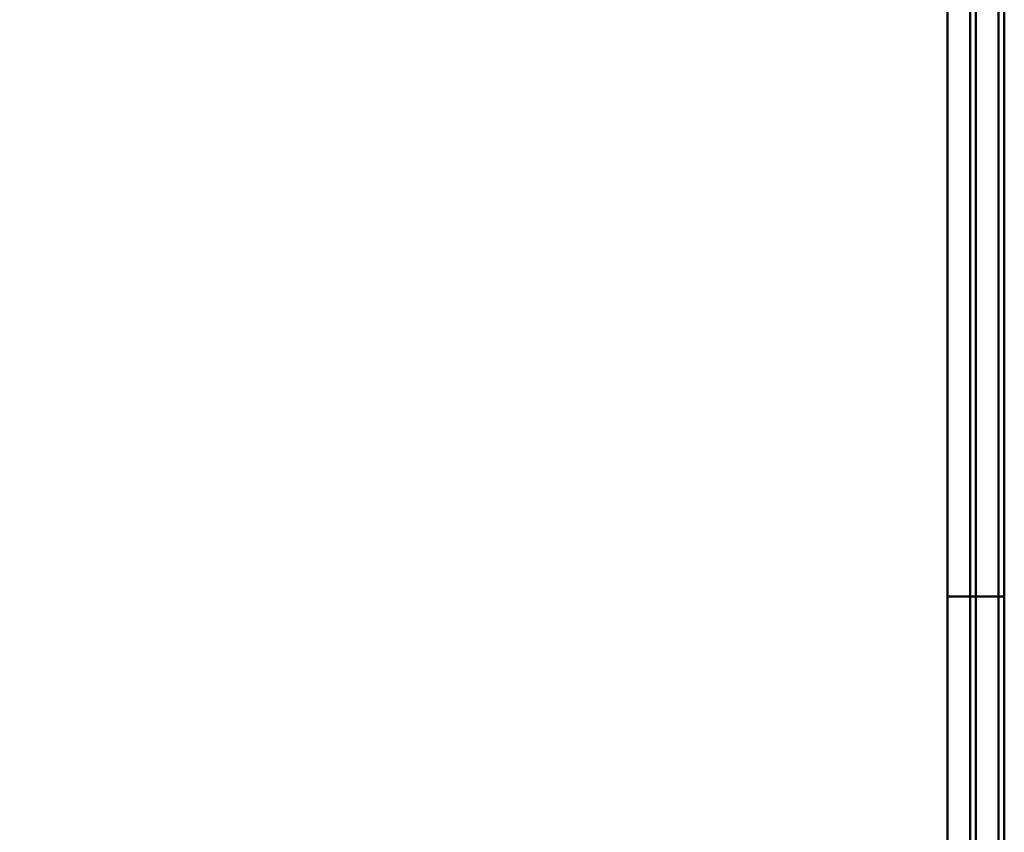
# Model space of a CAD drawing. Header units: millimetres. Extents: x -696 to 695, y -1041 to 611.
# Tile 66 of 90: x 517 to 534, y -247 to -232. Entities that reach past the tile are written whole.
import ezdxf

# ---------------------------------------------------------------- set-up
doc = ezdxf.new("R2010")
doc.units = ezdxf.units.MM
doc.layers.add('G-IMPT', color=8, linetype='Continuous', lineweight=40)

# ---------------------------------------------------------------- blocks, each defined once
blk = doc.blocks.new('NEXA 400 CALQUES_dwg-748074-Niveau de réf_')
at = {"layer": 'G-IMPT', "flags": 128}
for points in [[(534.4, -249.4), (534.4, -115.45), (534.4, 18.5), (534.4, 152.45), (534.4, 286.4)], [(534.4, 286.4), (534.4, 152.45), (534.4, 18.5), (534.4, -115.45), (534.4, -249.4)], [(534.4, 286.4), (534.4, 152.45), (534.4, 18.5), (534.4, -115.45), (534.4, -249.4)], [(534.4, -249.4), (534.4, -115.45), (534.4, 18.5), (534.4, 152.45), (534.4, 286.4)], [(534.4, 286.4), (534.4, 152.45), (534.4, 18.5), (534.4, -115.45), (534.4, -249.4)], [(534.4, -249.4), (534.4, -115.45), (534.4, 18.5), (534.4, 152.45), (534.4, 286.4)], [(534.4, 286.4), (534.4, 152.45), (534.4, 18.5), (534.4, -115.45), (534.4, -249.4)], [(534.4, -249.4), (534.4, -115.45), (534.4, 18.5), (534.4, 152.45), (534.4, 286.4)], [(534.5, -249.4), (534.5, -115.45), (534.5, 18.5), (534.5, 152.45), (534.5, 286.4)], [(534.5, -249.4), (534.5, -115.45), (534.5, 18.5), (534.5, 152.45), (534.5, 286.4)], [(534.5, 286.4), (534.5, 152.45), (534.5, 18.5), (534.5, -115.45), (534.5, -249.4)], [(533.5, -248.9), (533.5, -115.2), (533.5, 18.5), (533.5, 152.2), (533.5, 285.9)], [(533.5, 285.9), (533.5, 152.2), (533.5, 18.5), (533.5, -115.2), (533.5, -248.9)], [(533.5, 285.9), (533.5, 152.2), (533.5, 18.5), (533.5, -115.2), (533.5, -248.9)], [(533.5, -248.9), (533.5, -115.2), (533.5, 18.5), (533.5, 152.2), (533.5, 285.9)], [(533.5, -248.9), (533.5, -115.2), (533.5, 18.5), (533.5, 152.2), (533.5, 285.9)], [(533.5, 285.9), (533.5, 152.2), (533.5, 18.5), (533.5, -115.2), (533.5, -248.9)], [(533.5, 285.9), (533.5, 152.2), (533.5, 18.5), (533.5, -115.2), (533.5, -248.9)], [(533.5, -248.9), (533.5, -115.2), (533.5, 18.5), (533.5, 152.2), (533.5, 285.9)], [(533.9, -248.9), (533.9, -115.2), (533.9, 18.5), (533.9, 152.2), (533.9, 285.9)], [(533.9, -248.9), (533.9, -115.2), (533.9, 18.5), (533.9, 152.2), (533.9, 285.9)], [(533.9, 285.9), (533.9, 152.2), (533.9, 18.5), (533.9, -115.2), (533.9, -248.9)], [(534, 285.9), (534, 152.2), (534, 18.5), (534, -115.2), (534, -248.9)], [(534, 285.9), (534, 152.2), (534, 18.5), (534, -115.2), (534, -248.9)], [(534, -248.9), (534, -115.2), (534, 18.5), (534, 152.2), (534, 285.9)], [(534.5, 285.9), (534.5, 152.2), (534.5, 18.5), (534.5, -115.2), (534.5, -248.9)], [(534.5, -248.9), (534.5, -115.2), (534.5, 18.5), (534.5, 152.2), (534.5, 285.9)], [(534.5, 285.9), (534.5, 152.2), (534.5, 18.5), (534.5, -115.2), (534.5, -248.9)], [(534.5, -248.9), (534.5, -115.2), (534.5, 18.5), (534.5, 152.2), (534.5, 285.9)], [(533.5, -182.5), (533.5, -197.5), (533.5, -212.5), (533.5, -227.5), (533.5, -242.5)], [(533.5, -242.5), (533.5, -227.5), (533.5, -212.5), (533.5, -197.5), (533.5, -182.5)], [(533.5, -182.5), (533.5, -197.5), (533.5, -212.5), (533.5, -227.5), (533.5, -242.5)], [(533.5, -242.5), (533.5, -227.5), (533.5, -212.5), (533.5, -197.5), (533.5, -182.5)], [(533.5, -182.5), (533.5, -197.5), (533.5, -212.5), (533.5, -227.5), (533.5, -242.5)], [(533.5, -242.5), (533.5, -227.5), (533.5, -212.5), (533.5, -197.5), (533.5, -182.5)], [(533.5, -182.5), (533.5, -197.5), (533.5, -212.5), (533.5, -227.5), (533.5, -242.5)], [(533.5, -242.5), (533.5, -227.5), (533.5, -212.5), (533.5, -197.5), (533.5, -182.5)], [(534.5, -242.5), (534.5, -227.5), (534.5, -212.5), (534.5, -197.5), (534.5, -182.5)], [(534.5, -242.5), (534.5, -227.5), (534.5, -212.5), (534.5, -197.5), (534.5, -182.5)], [(534.5, -242.5), (534.5, -227.5), (534.5, -212.5), (534.5, -197.5), (534.5, -182.5)], [(534.5, -182.5), (534.5, -197.5), (534.5, -212.5), (534.5, -227.5), (534.5, -242.5)], [(534.5, -242.5), (534.5, -227.5), (534.5, -212.5), (534.5, -197.5), (534.5, -182.5)], [(534.5, -182.5), (534.5, -197.5), (534.5, -212.5), (534.5, -227.5), (534.5, -242.5)], [(533.5, -242.5), (533.75, -242.5), (534, -242.5), (534.25, -242.5), (534.5, -242.5)], [(534.5, -242.5), (534.25, -242.5), (534, -242.5), (533.75, -242.5), (533.5, -242.5)], [(533.5, -242.5), (533.75, -242.5), (534, -242.5), (534.25, -242.5), (534.5, -242.5)], [(534.5, -242.5), (534.25, -242.5), (534, -242.5), (533.75, -242.5), (533.5, -242.5)], [(533.5, -242.5), (533.75, -242.5), (534, -242.5), (534.25, -242.5), (534.5, -242.5)], [(534.5, -242.5), (534.25, -242.5), (534, -242.5), (533.75, -242.5), (533.5, -242.5)], [(533.5, -242.5), (533.75, -242.5), (534, -242.5), (534.25, -242.5), (534.5, -242.5)], [(534.5, -242.5), (534.25, -242.5), (534, -242.5), (533.75, -242.5), (533.5, -242.5)]]:
    blk.add_lwpolyline(points, dxfattribs=at)

msp = doc.modelspace()

# ---------------------------------------------------------------- linework, layer by layer
at = {"color": 94, "lineweight": 30}
msp.add_circle((0, 1), 609.6, dxfattribs=at)

# ---------------------------------------------------------------- block references
at = {"layer": 'G-IMPT'}
msp.add_blockref('NEXA 400 CALQUES_dwg-748074-Niveau de réf_', (0, 0), dxfattribs=at)

doc.saveas('drawing.dxf')
